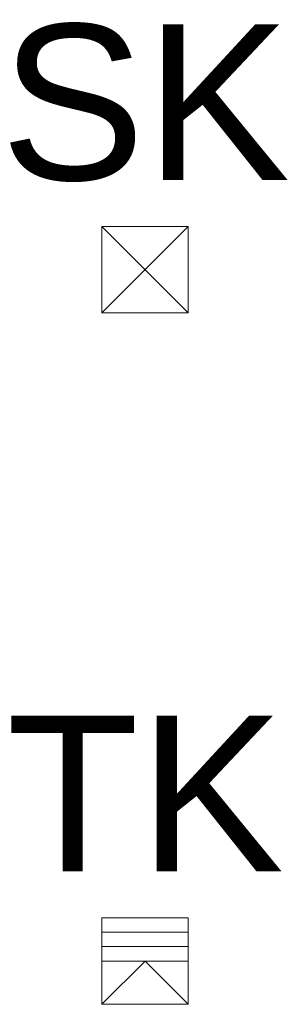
# Model space of a CAD drawing. Header units: metres. Extents: x 240159 to 241664, y 578380 to 583939.
# Tile 1 of 71: x 241061.17 to 241064.14, y 578423.54 to 578434.94. Entities that reach past the tile are written whole.
import ezdxf
from ezdxf.enums import TextEntityAlignment as Align

# ---------------------------------------------------------------- set-up
doc = ezdxf.new("R2010")
doc.units = ezdxf.units.M
doc.layers.add('B- Straatkolk', color=7, linetype='Continuous', lineweight=0)
doc.layers.add('B- Trottoirkolk', color=7, linetype='Continuous', lineweight=0)
doc.styles.add('Block nieuw1.8', font='arial.ttf', dxfattribs={"height": 1.8})

# ---------------------------------------------------------------- blocks, each defined once
blk = doc.blocks.new('*U133')
at = {"layer": 'B- Trottoirkolk'}
for p, q in [((0.5, 0), (-0.5, 0)), ((-0.5, 0), (-0.5, -1)), ((0.5, -1), (0.5, 0)), ((0.5, -0.167), (-0.5, -0.167)), ((0.5, -0.333), (-0.5, -0.333)), ((0.5, -0.5), (-0.5, -0.5)), ((-0.5, -1), (0, -0.5)), ((0, -0.5), (0.5, -1)), ((-0.5, -1), (0.5, -1))]:
    blk.add_line(p, q, dxfattribs=at)
at = {"layer": 'B- Trottoirkolk', "style": 'Block nieuw1.8'}
blk.add_attdef('TK', text='', height=1.8, dxfattribs=at).set_placement((0, 0), align=Align.BOTTOM_CENTER)
blk = doc.blocks.new('*U132')
at = {"layer": 'B- Straatkolk'}
for p, q in [((0.5, 0), (-0.5, 0)), ((-0.5, 0), (-0.5, -1)), ((-0.5, -1), (0.5, 0)), ((-0.5, 0), (0.5, -1)), ((0.5, -1), (0.5, 0)), ((-0.5, -1), (0.5, -1))]:
    blk.add_line(p, q, dxfattribs=at)
at = {"layer": 'B- Straatkolk', "style": 'Block nieuw1.8'}
blk.add_attdef('SK', text='', height=1.8, dxfattribs=at).set_placement((0, 0), align=Align.BOTTOM_CENTER)

msp = doc.modelspace()

# ---------------------------------------------------------------- block references
at = {"layer": 'B- Straatkolk'}
msp.add_blockref('*U132', (241062.618, 578432.543), dxfattribs=at).add_auto_attribs({'SK': 'SK'})
at = {"layer": 'B- Trottoirkolk'}
msp.add_blockref('*U133', (241062.618, 578424.543), dxfattribs=at).add_auto_attribs({'TK': 'TK'})

doc.saveas('drawing.dxf')
